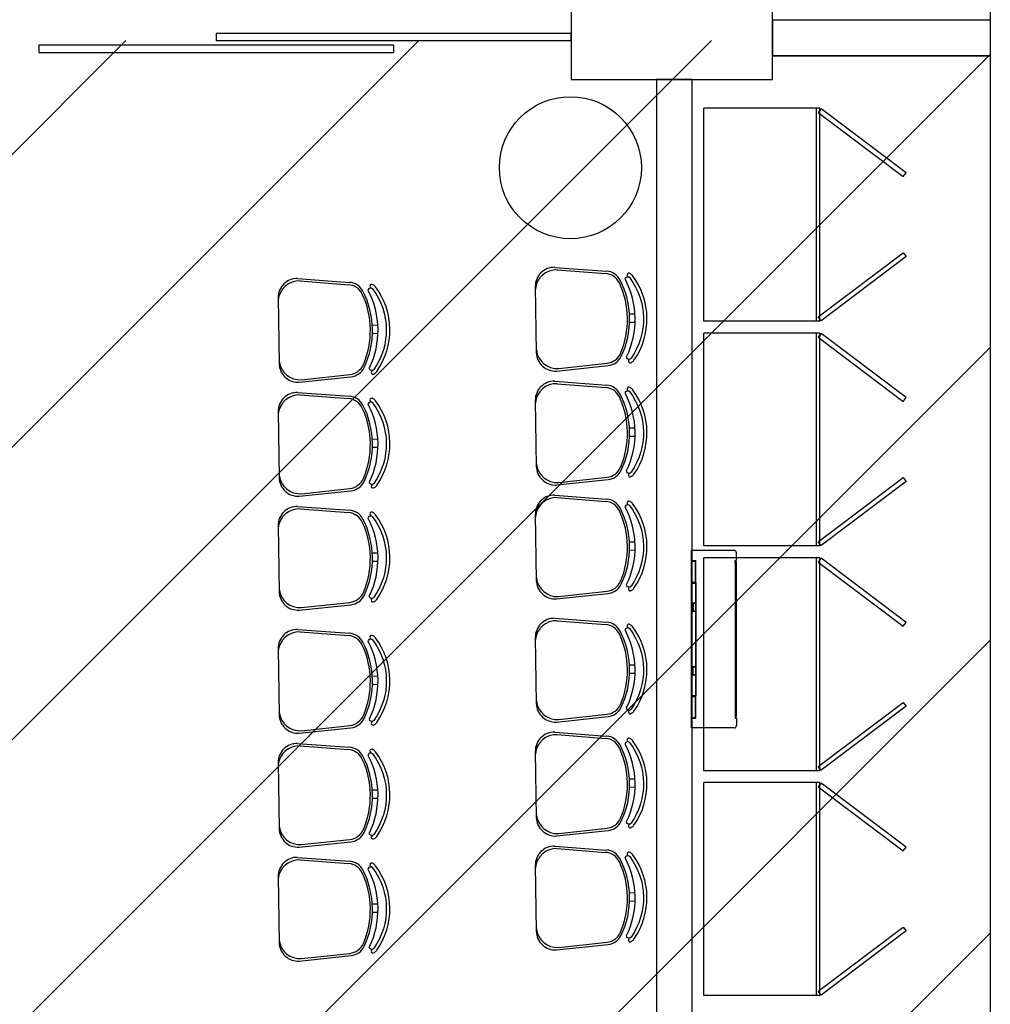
# Model space of a CAD drawing. Extents: x 40.7 to 137.4, y -250.8 to -221.5.
# Tile 206 of 256: x 73.8 to 77.9, y -233.6 to -229.4. Entities that reach past the tile are written whole.
import ezdxf

# ---------------------------------------------------------------- set-up
doc = ezdxf.new("R2010")
doc.units = 0
doc.header["$MEASUREMENT"] = 0
doc.layers.add('paredes1', color=8, linetype='CONTINUOUS')

# ---------------------------------------------------------------- blocks, each defined once
blk = doc.blocks.new('9e12KBtu')
at = {"layer": 'paredes1'}
for p, q in [((0.1937, 0.375), (0.0134, 0.375)), ((0.0134, -0.375), (0.0134, 0.375)), ((0.2034, 0.3322), (0.2034, 0.3653)), ((0.0134, 0.3322), (0.0324, 0.3322)), ((0.0154, 0.3302), (0.0304, 0.3302)), ((0.0154, 0.2415), (0.0154, 0.3302)), ((0.0304, 0.2415), (0.0304, 0.3302)), ((0.0324, 0.2395), (0.0324, 0.3322)), ((0.1981, 0.321), (0.1981, 0.3322)), ((0.1981, 0.3322), (0.2034, 0.3322)), ((0.1981, 0.3258), (0.2034, 0.3258)), ((0.1998, 0.321), (0.1981, 0.321)), ((0.1998, -0.322), (0.1998, 0.321)), ((0.2009, 0.332), (0.2009, 0.3322)), ((0.2009, 0.3258), (0.2009, 0.3322)), ((0.2012, 0.332), (0.2012, 0.3322)), ((0.2012, 0.3258), (0.2012, 0.3322)), ((0.2034, -0.3268), (0.2034, 0.3258)), ((0.0154, 0.2515), (0.0134, 0.2515)), ((0.0154, 0.2275), (0.0134, 0.2275)), ((0.0154, 0.2415), (0.0304, 0.2415)), ((0.0154, 0.2375), (0.0304, 0.2375)), ((0.0154, 0.2375), (0.0154, 0.1525)), ((0.0234, 0.2415), (0.0234, 0.2395)), ((0.0234, 0.2375), (0.0234, 0.2395)), ((0.0304, 0.2375), (0.0304, 0.1525)), ((0.0324, 0.2395), (0.0324, -0.2395)), ((0.0304, 0.1505), (0.0134, 0.1505)), ((0.0148, 0.1505), (0.0148, 0.1185)), ((0.0304, 0.1525), (0.0154, 0.1525)), ((0.02, 0.1505), (0.02, 0.1185)), ((0.0304, 0.1505), (0.0304, 0.1185)), ((0.0304, 0.1185), (0.0134, 0.1185)), ((0.0304, 0.1165), (0.0154, 0.1165)), ((0.0154, 0.1165), (0.0154, -0.1165)), ((0.0304, 0.1165), (0.0304, -0.2375)), ((0.0304, -0.1185), (0.0134, -0.1185)), ((0.0148, -0.1505), (0.0148, -0.1185)), ((0.0304, -0.1165), (0.0154, -0.1165)), ((0.02, -0.1505), (0.02, -0.1185)), ((0.0304, -0.1505), (0.0134, -0.1505)), ((0.0304, -0.1525), (0.0154, -0.1525)), ((0.0154, -0.1525), (0.0154, -0.2375)), ((0.0154, -0.2375), (0.0304, -0.2375)), ((0.0154, -0.2415), (0.0304, -0.2415)), ((0.0154, -0.3312), (0.0154, -0.2415)), ((0.0304, -0.3312), (0.0304, -0.2415)), ((0.0324, -0.3332), (0.0324, -0.2395)), ((0.0154, -0.3212), (0.0134, -0.3212)), ((0.0154, -0.3312), (0.0304, -0.3312)), ((0.0234, -0.3312), (0.0234, -0.3332)), ((0.1981, -0.322), (0.1981, -0.3332)), ((0.1998, -0.322), (0.1981, -0.322)), ((0.1981, -0.3268), (0.2034, -0.3268)), ((0.2009, -0.3268), (0.2009, -0.3332)), ((0.2012, -0.3268), (0.2012, -0.3332)), ((0.0134, -0.3332), (0.0324, -0.3332)), ((0.1981, -0.333), (0.1981, -0.3331)), ((0.1981, -0.3332), (0.2034, -0.3332)), ((0.2009, -0.333), (0.2009, -0.3332)), ((0.2012, -0.333), (0.2012, -0.3332)), ((0.2034, -0.3332), (0.2034, -0.3653)), ((0.1937, -0.375), (0.0134, -0.375))]:
    blk.add_line(p, q, dxfattribs=at)
for centre, start, end in [((0.1937, 0.3653), 0, 90), ((0.1937, -0.3653), 270, 0)]:
    blk.add_arc(centre, 0.00967, start, end, dxfattribs=at)

msp = doc.modelspace()

# ---------------------------------------------------------------- hatches: boundary and pattern name
at = {"layer": 'paredes1'}
h = msp.add_hatch(dxfattribs=at)
h.set_pattern_fill('ANSI31', color=256, scale=7)
h.set_pattern_definition([(45, (-33.7425, -2.1591), (-0.6187184, 0.6187184), [])])
h.paths.add_polyline_path([(77.9018, -229.5131), (73.131, -229.5131), (73.131, -239.7686), (77.9018, -239.7686)])

# ---------------------------------------------------------------- linework, layer by layer
for p, q in [((77.9018, -229.4273), (76.981, -229.4273)), ((77.9018, -229.5773), (76.981, -229.5773)), ((76.491, -229.6773), (76.491, -234.9829)), ((76.491, -229.6773), (76.641, -229.6773)), ((76.491, -229.6773), (76.641, -229.6773)), ((76.641, -229.6773), (76.641, -234.8329))]:
    msp.add_line(p, q, dxfattribs=at)
at = {"layer": 'paredes1', "ltscale": 10}
for p, q in [((76.691, -230.6992), (76.691, -229.7992)), ((77.181, -229.7992), (76.691, -229.7992)), ((77.167, -230.6992), (77.167, -229.7992)), ((77.181, -230.6992), (77.181, -229.7992)), ((77.181, -230.6992), (76.691, -230.6992)), ((77.181, -230.6992), (76.691, -230.6992)), ((76.691, -231.6492), (76.691, -230.7492)), ((77.181, -230.7492), (76.691, -230.7492)), ((77.167, -231.6492), (77.167, -230.7492)), ((77.181, -231.6492), (77.181, -230.7492)), ((77.181, -231.6492), (76.691, -231.6492)), ((77.181, -231.6492), (76.691, -231.6492)), ((76.691, -232.5992), (76.691, -231.6992)), ((77.181, -231.6992), (76.691, -231.6992)), ((77.167, -232.5992), (77.167, -231.6992)), ((77.181, -232.5992), (77.181, -231.6992)), ((77.181, -232.5992), (76.691, -232.5992)), ((77.181, -232.5992), (76.691, -232.5992)), ((76.691, -233.5492), (76.691, -232.6492)), ((77.181, -232.6492), (76.691, -232.6492)), ((77.167, -233.5492), (77.167, -232.6492)), ((77.181, -233.5492), (77.181, -232.6492)), ((77.181, -233.5492), (76.691, -233.5492)), ((77.181, -233.5492), (76.691, -233.5492))]:
    msp.add_line(p, q, dxfattribs=at)
at = {"layer": 'paredes1', "linetype": 'ByBlock'}
for p, q in [((76.0613, -230.4717), (76.2803, -230.4878)), ((76.0715, -230.482), (76.2764, -230.4977)), ((74.9747, -230.5189), (75.1937, -230.5351)), ((74.9849, -230.5292), (75.1898, -230.545)), ((75.979, -230.5529), (75.9834, -230.8314)), ((74.8924, -230.6002), (74.8968, -230.8787)), ((76.3769, -230.6685), (76.4004, -230.6681)), ((75.2903, -230.7157), (75.3138, -230.7153)), ((76.3775, -230.7034), (76.401, -230.7031)), ((75.2909, -230.7507), (75.3144, -230.7503)), ((76.0682, -230.91), (76.2866, -230.887)), ((76.078, -230.8994), (76.2824, -230.8772)), ((74.9914, -230.9467), (75.1957, -230.9245)), ((74.9816, -230.9573), (75.1999, -230.9343)), ((76.0613, -230.9532), (76.2803, -230.9693)), ((76.0715, -230.9635), (76.2764, -230.9792)), ((74.9747, -231.0004), (75.1937, -231.0166)), ((74.9849, -231.0107), (75.1898, -231.0265)), ((75.979, -231.0344), (75.9834, -231.3129)), ((74.8924, -231.0817), (74.8968, -231.3602)), ((76.3769, -231.15), (76.4004, -231.1496)), ((75.2903, -231.1972), (75.3138, -231.1968)), ((76.3775, -231.185), (76.401, -231.1846)), ((75.2909, -231.2322), (75.3144, -231.2318)), ((76.0682, -231.3915), (76.2866, -231.3685)), ((76.078, -231.3809), (76.2824, -231.3587)), ((74.9816, -231.4388), (75.1999, -231.4158)), ((74.9914, -231.4282), (75.1957, -231.406)), ((76.0613, -231.4347), (76.2803, -231.4508)), ((76.0715, -231.445), (76.2764, -231.4608)), ((74.9747, -231.4819), (75.1937, -231.4981)), ((74.9849, -231.4922), (75.1898, -231.508)), ((75.979, -231.5159), (75.9834, -231.7944)), ((74.8924, -231.5632), (74.8968, -231.8417)), ((76.3769, -231.6315), (76.4004, -231.6311)), ((75.2903, -231.6787), (75.3138, -231.6784)), ((76.3775, -231.6665), (76.401, -231.6661)), ((75.2909, -231.7137), (75.3144, -231.7133)), ((76.078, -231.8624), (76.2824, -231.8402)), ((74.9914, -231.9097), (75.1957, -231.8875)), ((76.0682, -231.873), (76.2866, -231.85)), ((74.9816, -231.9203), (75.1999, -231.8973)), ((76.0613, -231.9548), (76.2803, -231.971)), ((76.0715, -231.9651), (76.2764, -231.9809)), ((74.9747, -232.0021), (75.1937, -232.0183)), ((74.9849, -232.0124), (75.1898, -232.0282)), ((75.979, -232.0361), (75.9834, -232.3146)), ((74.8924, -232.0833), (74.8968, -232.3619)), ((76.3769, -232.1516), (76.4004, -232.1512)), ((75.2903, -232.1989), (75.3138, -232.1985)), ((76.3775, -232.1866), (76.401, -232.1862)), ((75.2909, -232.2339), (75.3144, -232.2335)), ((76.0682, -232.3932), (76.2866, -232.3702)), ((76.078, -232.3826), (76.2824, -232.3604)), ((74.9816, -232.4405), (75.1999, -232.4174)), ((74.9914, -232.4299), (75.1957, -232.4077)), ((76.0613, -232.4363), (76.2803, -232.4525)), ((76.0715, -232.4466), (76.2764, -232.4624)), ((74.9747, -232.4836), (75.1937, -232.4998)), ((74.9849, -232.4939), (75.1898, -232.5097)), ((75.979, -232.5176), (75.9834, -232.7961)), ((74.8924, -232.5648), (74.8968, -232.8434)), ((76.3769, -232.6331), (76.4004, -232.6328)), ((76.3775, -232.6681), (76.401, -232.6677)), ((75.2903, -232.6804), (75.3138, -232.68)), ((75.2909, -232.7154), (75.3144, -232.715)), ((76.078, -232.8641), (76.2824, -232.8419)), ((76.0682, -232.8747), (76.2866, -232.8517)), ((74.9816, -232.922), (75.1999, -232.8989)), ((74.9914, -232.9114), (75.1957, -232.8892)), ((76.0613, -232.9178), (76.2803, -232.934)), ((76.0715, -232.9281), (76.2764, -232.9439)), ((74.9747, -232.9651), (75.1937, -232.9813)), ((74.9849, -232.9754), (75.1898, -232.9912)), ((75.979, -232.9991), (75.9834, -233.2776)), ((74.8924, -233.0463), (74.8968, -233.3249)), ((76.3769, -233.1146), (76.4004, -233.1143)), ((75.2903, -233.1619), (75.3138, -233.1615)), ((76.3775, -233.1496), (76.401, -233.1493)), ((75.2909, -233.1969), (75.3144, -233.1965)), ((76.0682, -233.3562), (76.2866, -233.3332)), ((76.078, -233.3456), (76.2824, -233.3234)), ((74.9816, -233.4035), (75.1999, -233.3804)), ((74.9914, -233.3929), (75.1957, -233.3707))]:
    msp.add_line(p, q, dxfattribs=at)
at = {"layer": 'paredes1'}
for points in [[(51.7914, -222.6594), (77.9018, -222.6594), (77.9018, -244.3781), (51.7914, -244.3781)], [(76.131, -229.6773), (76.981, -229.6773), (76.981, -228.6273), (76.131, -228.6273)], [(74.631, -229.5131), (76.131, -229.5131), (76.131, -229.4831), (74.631, -229.4831)], [(73.881, -229.5631), (75.381, -229.5631), (75.381, -229.5331), (73.881, -229.5331)], [(77.5464, -230.0721), (77.1871, -229.8012), (77.175, -229.8172), (77.5343, -230.0881)], [(77.5464, -230.4262), (77.1871, -230.6972), (77.175, -230.6812), (77.5343, -230.4103)], [(77.5464, -231.0221), (77.1871, -230.7512), (77.175, -230.7672), (77.5343, -231.0381)], [(77.5464, -231.3762), (77.1871, -231.6472), (77.175, -231.6312), (77.5343, -231.3603)], [(77.5464, -231.9721), (77.1871, -231.7012), (77.175, -231.7172), (77.5343, -231.9881)], [(77.5464, -232.3262), (77.1871, -232.5972), (77.175, -232.5812), (77.5343, -232.3103)], [(77.5464, -232.9221), (77.1871, -232.6512), (77.175, -232.6672), (77.5343, -232.9381)], [(77.5464, -233.2762), (77.1871, -233.5471), (77.175, -233.5312), (77.5343, -233.2603)]]:
    msp.add_lwpolyline(points, close=True, dxfattribs=at)
for points in [[(77.9018, -229.4273), (76.981, -229.4273), (76.981, -229.5773), (77.9018, -229.5773)], [(76.641, -229.6773), (76.491, -229.6773)]]:
    msp.add_lwpolyline(points, dxfattribs=at)
at = {"layer": 'paredes1', "linetype": 'ByBlock'}
for points in [[(76.3649, -230.8492, 0.237888), (76.3598, -230.5231, -0.605717), (76.3737, -230.5122, -0.122717), (76.3785, -230.5159, -0.323529), (76.3838, -230.8559, -0.122717), (76.3792, -230.8598, -0.605717)], [(75.2783, -230.8965, 0.237888), (75.2732, -230.5704, -0.605717), (75.2871, -230.5594, -0.122717), (75.2918, -230.5632, -0.323529), (75.2972, -230.9031, -0.122717), (75.2926, -230.907, -0.605717)], [(76.3649, -231.3308, 0.237888), (76.3598, -231.0046, -0.605717), (76.3737, -230.9937, -0.122717), (76.3785, -230.9974, -0.323529), (76.3838, -231.3374, -0.122717), (76.3792, -231.3413, -0.605717)], [(75.2783, -231.378, 0.237888), (75.2732, -231.0519, -0.605717), (75.2871, -231.0409, -0.122717), (75.2918, -231.0447, -0.323529), (75.2972, -231.3846, -0.122717), (75.2926, -231.3885, -0.605717)], [(76.3649, -231.8123, 0.237888), (76.3598, -231.4861, -0.605717), (76.3737, -231.4752, -0.122717), (76.3785, -231.4789, -0.323529), (76.3838, -231.8189, -0.122717), (76.3792, -231.8228, -0.605717)], [(75.2783, -231.8595, 0.237888), (75.2732, -231.5334, -0.605717), (75.2871, -231.5224, -0.122717), (75.2918, -231.5262, -0.323529), (75.2972, -231.8661, -0.122717), (75.2926, -231.87, -0.605717)], [(76.3649, -232.3324, 0.237888), (76.3598, -232.0063, -0.605717), (76.3737, -231.9953, -0.122717), (76.3785, -231.9991, -0.323529), (76.3838, -232.339, -0.122717), (76.3792, -232.3429, -0.605717)], [(75.2783, -232.3797, 0.237888), (75.2732, -232.0535, -0.605717), (75.2871, -232.0426, -0.122717), (75.2918, -232.0463, -0.323529), (75.2972, -232.3863, -0.122717), (75.2926, -232.3902, -0.605717)], [(76.3649, -232.8139, 0.237888), (76.3598, -232.4878, -0.605717), (76.3737, -232.4768, -0.122717), (76.3785, -232.4806, -0.323529), (76.3838, -232.8205, -0.122717), (76.3792, -232.8244, -0.605717)], [(75.2783, -232.8612, 0.237888), (75.2732, -232.5351, -0.605717), (75.2871, -232.5241, -0.122717), (75.2918, -232.5278, -0.323529), (75.2972, -232.8678, -0.122717), (75.2926, -232.8717, -0.605717)], [(76.3649, -233.2954, 0.237888), (76.3598, -232.9693, -0.605717), (76.3737, -232.9583, -0.122717), (76.3785, -232.9621, -0.323529), (76.3838, -233.302, -0.122717), (76.3792, -233.3059, -0.605717)], [(75.2783, -233.3427, 0.237888), (75.2732, -233.0166, -0.605717), (75.2871, -233.0056, -0.122717), (75.2918, -233.0093, -0.323529), (75.2972, -233.3493, -0.122717), (75.2926, -233.3532, -0.605717)]]:
    msp.add_lwpolyline(points, format="xyb", close=True, dxfattribs=at)
msp.add_circle((76.1274, -230.0508), 0.3, dxfattribs=at)
for centre, radius, start, end in [((76.059, -230.5516), 0.08, 88.3306, 180.8998), ((76.0678, -230.5706), 0.0887, 87.6476, 175.3073), ((76.271, -230.5675), 0.07, 25.1637, 85.5999), ((76.2751, -230.5576), 0.07, 27.2951, 85.7786), ((76.3744, -230.5041), 0.00782, 45.5743, 241.0889), ((76.3686, -230.5236), 0.0125, 37.7697, 65.7543), ((76.3686, -230.5236), 0.0275, 37.4427, 65.7543), ((76.1459, -230.6896), 0.3052, 325.0236, 36.776), ((74.9724, -230.5989), 0.08, 88.3306, 180.8998), ((74.9812, -230.6179), 0.0887, 87.6476, 175.3073), ((75.1844, -230.6148), 0.07, 25.1637, 85.5999), ((75.1885, -230.6049), 0.07, 27.2951, 85.7786), ((75.2878, -230.5513), 0.00782, 45.5743, 241.0889), ((75.282, -230.5708), 0.0275, 37.4427, 65.7543), ((75.0593, -230.7368), 0.3052, 325.0236, 36.776), ((76.0066, -230.6918), 0.3622, 336.6359, 25.1637), ((76.0155, -230.6916), 0.3622, 334.5045, 27.2951), ((74.92, -230.739), 0.3622, 336.6359, 25.1637), ((74.9289, -230.7389), 0.3622, 334.5045, 27.2951), ((75.282, -230.5708), 0.0125, 37.7697, 65.7543), ((76.0634, -230.8302), 0.08, 180.8998, 273.469), ((76.0716, -230.8109), 0.0887, 186.4923, 274.152), ((76.2748, -230.8076), 0.07, 276.1997, 336.6359), ((76.2792, -230.8174), 0.07, 276.0211, 334.5045), ((74.9767, -230.8774), 0.08, 180.8998, 273.469), ((74.985, -230.8582), 0.0887, 186.4923, 274.152), ((75.1882, -230.8549), 0.07, 276.1997, 336.6359), ((76.3801, -230.8678), 0.00782, 120.7107, 316.2253), ((76.3737, -230.8485), 0.0275, 296.0453, 324.3569), ((75.1926, -230.8647), 0.07, 276.0211, 334.5045), ((75.2935, -230.9151), 0.00782, 120.7107, 316.2253), ((75.2871, -230.8958), 0.0275, 296.0453, 324.3569), ((76.059, -231.0331), 0.08, 88.3306, 180.8998), ((76.0678, -231.0521), 0.0887, 87.6476, 175.3073), ((76.2751, -231.0392), 0.07, 27.2951, 85.7786), ((74.9724, -231.0804), 0.08, 88.3306, 180.8998), ((74.9812, -231.0994), 0.0887, 87.6476, 175.3073), ((76.271, -231.049), 0.07, 25.1637, 85.5999), ((76.0155, -231.1731), 0.3622, 334.5045, 27.2951), ((76.3744, -230.9856), 0.00782, 45.5743, 241.0889), ((76.3686, -231.0051), 0.0125, 37.7697, 65.7543), ((76.3686, -231.0051), 0.0275, 37.4427, 65.7543), ((76.1459, -231.1711), 0.3052, 325.0236, 36.776), ((75.1844, -231.0963), 0.07, 25.1637, 85.5999), ((75.1885, -231.0864), 0.07, 27.2951, 85.7786), ((74.9289, -231.2204), 0.3622, 334.5045, 27.2951), ((75.2878, -231.0328), 0.00782, 45.5743, 241.0889), ((75.282, -231.0523), 0.0125, 37.7697, 65.7543), ((75.282, -231.0523), 0.0275, 37.4427, 65.7543), ((75.0593, -231.2183), 0.3052, 325.0236, 36.776), ((76.0066, -231.1733), 0.3622, 336.6359, 25.1637), ((74.92, -231.2205), 0.3622, 336.6359, 25.1637), ((76.0716, -231.2925), 0.0887, 186.4923, 274.152), ((76.0634, -231.3117), 0.08, 180.8998, 273.469), ((76.2748, -231.2891), 0.07, 276.1997, 336.6359), ((76.2792, -231.2989), 0.07, 276.0211, 334.5045), ((76.3801, -231.3493), 0.00782, 120.7107, 316.2253), ((76.3737, -231.33), 0.0275, 296.0453, 324.3569), ((74.9767, -231.3589), 0.08, 180.8998, 273.469), ((74.985, -231.3397), 0.0887, 186.4923, 274.152), ((75.1882, -231.3364), 0.07, 276.1997, 336.6359), ((75.1926, -231.3462), 0.07, 276.0211, 334.5045), ((75.2935, -231.3966), 0.00782, 120.7107, 316.2253), ((75.2871, -231.3773), 0.0275, 296.0453, 324.3569), ((76.059, -231.5146), 0.08, 88.3306, 180.8998), ((76.0678, -231.5336), 0.0887, 87.6476, 175.3073), ((76.271, -231.5305), 0.07, 25.1637, 85.5999), ((76.2751, -231.5207), 0.07, 27.2951, 85.7786), ((76.3744, -231.4671), 0.00782, 45.5743, 241.0889), ((76.3686, -231.4866), 0.0275, 37.4427, 65.7543), ((76.1459, -231.6526), 0.3052, 325.0236, 36.776), ((74.9724, -231.5619), 0.08, 88.3306, 180.8998), ((74.9812, -231.5809), 0.0887, 87.6476, 175.3073), ((75.1844, -231.5778), 0.07, 25.1637, 85.5999), ((75.1885, -231.5679), 0.07, 27.2951, 85.7786), ((75.2878, -231.5143), 0.00782, 45.5743, 241.0889), ((75.282, -231.5338), 0.0275, 37.4427, 65.7543), ((76.0066, -231.6548), 0.3622, 336.6359, 25.1637), ((76.0155, -231.6546), 0.3622, 334.5045, 27.2951), ((76.3686, -231.4866), 0.0125, 37.7697, 65.7543), ((74.92, -231.702), 0.3622, 336.6359, 25.1637), ((74.9289, -231.7019), 0.3622, 334.5045, 27.2951), ((75.282, -231.5338), 0.0125, 37.7697, 65.7543), ((75.0593, -231.6998), 0.3052, 325.0236, 36.776), ((76.0634, -231.7932), 0.08, 180.8998, 273.469), ((76.0716, -231.774), 0.0887, 186.4923, 274.152), ((76.2748, -231.7706), 0.07, 276.1997, 336.6359), ((74.9767, -231.8405), 0.08, 180.8998, 273.469), ((74.985, -231.8212), 0.0887, 186.4923, 274.152), ((75.1882, -231.8179), 0.07, 276.1997, 336.6359), ((76.2792, -231.7804), 0.07, 276.0211, 334.5045), ((76.3801, -231.8308), 0.00782, 120.7107, 316.2253), ((76.3737, -231.8115), 0.0275, 296.0453, 324.3569), ((75.1926, -231.8277), 0.07, 276.0211, 334.5045), ((75.2935, -231.8781), 0.00782, 120.7107, 316.2253), ((75.2871, -231.8588), 0.0275, 296.0453, 324.3569), ((76.059, -232.0348), 0.08, 88.3306, 180.8998), ((76.0678, -232.0538), 0.0887, 87.6476, 175.3073), ((76.2751, -232.0408), 0.07, 27.2951, 85.7786), ((74.9724, -232.0821), 0.08, 88.3306, 180.8998), ((74.9812, -232.101), 0.0887, 87.6476, 175.3073), ((76.271, -232.0507), 0.07, 25.1637, 85.5999), ((76.0155, -232.1748), 0.3622, 334.5045, 27.2951), ((76.3744, -231.9872), 0.00782, 45.5743, 241.0889), ((76.3686, -232.0067), 0.0125, 37.7697, 65.7543), ((76.3686, -232.0067), 0.0275, 37.4427, 65.7543), ((76.1459, -232.1727), 0.3052, 325.0236, 36.776), ((75.1844, -232.098), 0.07, 25.1637, 85.5999), ((75.1885, -232.0881), 0.07, 27.2951, 85.7786), ((75.2878, -232.0345), 0.00782, 45.5743, 241.0889), ((75.282, -232.054), 0.0125, 37.7697, 65.7543), ((75.282, -232.054), 0.0275, 37.4427, 65.7543), ((75.0593, -232.22), 0.3052, 325.0236, 36.776), ((76.0066, -232.1749), 0.3622, 336.6359, 25.1637), ((74.92, -232.2222), 0.3622, 336.6359, 25.1637), ((74.9289, -232.2221), 0.3622, 334.5045, 27.2951), ((76.0716, -232.2941), 0.0887, 186.4923, 274.152), ((76.0634, -232.3134), 0.08, 180.8998, 273.469), ((76.2748, -232.2908), 0.07, 276.1997, 336.6359), ((76.2792, -232.3006), 0.07, 276.0211, 334.5045), ((76.3801, -232.351), 0.00782, 120.7107, 316.2253), ((74.9767, -232.3606), 0.08, 180.8998, 273.469), ((74.985, -232.3414), 0.0887, 186.4923, 274.152), ((75.1882, -232.3381), 0.07, 276.1997, 336.6359), ((75.1926, -232.3478), 0.07, 276.0211, 334.5045), ((76.3737, -232.3317), 0.0275, 296.0453, 324.3569), ((75.2935, -232.3982), 0.00782, 120.7107, 316.2253), ((75.2871, -232.379), 0.0275, 296.0453, 324.3569), ((76.059, -232.5163), 0.08, 88.3306, 180.8998), ((76.0678, -232.5353), 0.0887, 87.6476, 175.3073), ((76.271, -232.5322), 0.07, 25.1637, 85.5999), ((76.2751, -232.5223), 0.07, 27.2951, 85.7786), ((76.3744, -232.4687), 0.00782, 45.5743, 241.0889), ((76.3686, -232.4882), 0.0275, 37.4427, 65.7543), ((74.9724, -232.5636), 0.08, 88.3306, 180.8998), ((74.9812, -232.5825), 0.0887, 87.6476, 175.3073), ((75.1844, -232.5795), 0.07, 25.1637, 85.5999), ((75.1885, -232.5696), 0.07, 27.2951, 85.7786), ((75.2878, -232.516), 0.00782, 45.5743, 241.0889), ((75.282, -232.5355), 0.0275, 37.4427, 65.7543), ((76.0066, -232.6564), 0.3622, 336.6359, 25.1637), ((76.0155, -232.6563), 0.3622, 334.5045, 27.2951), ((76.3686, -232.4882), 0.0125, 37.7697, 65.7543), ((76.1459, -232.6543), 0.3052, 325.0236, 36.776), ((74.92, -232.7037), 0.3622, 336.6359, 25.1637), ((74.9289, -232.7036), 0.3622, 334.5045, 27.2951), ((75.282, -232.5355), 0.0125, 37.7697, 65.7543), ((75.0593, -232.7015), 0.3052, 325.0236, 36.776), ((76.0634, -232.7949), 0.08, 180.8998, 273.469), ((76.0716, -232.7756), 0.0887, 186.4923, 274.152), ((76.2748, -232.7723), 0.07, 276.1997, 336.6359), ((74.9767, -232.8421), 0.08, 180.8998, 273.469), ((74.985, -232.8229), 0.0887, 186.4923, 274.152), ((76.2792, -232.7821), 0.07, 276.0211, 334.5045), ((76.3801, -232.8325), 0.00782, 120.7107, 316.2253), ((76.3737, -232.8132), 0.0275, 296.0453, 324.3569), ((75.1882, -232.8196), 0.07, 276.1997, 336.6359), ((75.1926, -232.8293), 0.07, 276.0211, 334.5045), ((75.2935, -232.8798), 0.00782, 120.7107, 316.2253), ((75.2871, -232.8605), 0.0275, 296.0453, 324.3569), ((76.059, -232.9978), 0.08, 88.3306, 180.8998), ((76.0678, -233.0168), 0.0887, 87.6476, 175.3073), ((74.9724, -233.0451), 0.08, 88.3306, 180.8998), ((76.271, -233.0137), 0.07, 25.1637, 85.5999), ((76.2751, -233.0038), 0.07, 27.2951, 85.7786), ((76.3744, -232.9502), 0.00782, 45.5743, 241.0889), ((76.3686, -232.9697), 0.0125, 37.7697, 65.7543), ((76.3686, -232.9697), 0.0275, 37.4427, 65.7543), ((76.1459, -233.1358), 0.3052, 325.0236, 36.776), ((74.9812, -233.064), 0.0887, 87.6476, 175.3073), ((75.1844, -233.061), 0.07, 25.1637, 85.5999), ((75.1885, -233.0511), 0.07, 27.2951, 85.7786), ((75.2878, -232.9975), 0.00782, 45.5743, 241.0889), ((75.282, -233.017), 0.0125, 37.7697, 65.7543), ((75.282, -233.017), 0.0275, 37.4427, 65.7543), ((75.0593, -233.183), 0.3052, 325.0236, 36.776), ((76.0066, -233.1379), 0.3622, 336.6359, 25.1637), ((76.0155, -233.1378), 0.3622, 334.5045, 27.2951), ((74.92, -233.1852), 0.3622, 336.6359, 25.1637), ((74.9289, -233.1851), 0.3622, 334.5045, 27.2951), ((76.0634, -233.2764), 0.08, 180.8998, 273.469), ((76.0716, -233.2571), 0.0887, 186.4923, 274.152), ((76.2748, -233.2538), 0.07, 276.1997, 336.6359), ((76.2792, -233.2636), 0.07, 276.0211, 334.5045), ((74.9767, -233.3236), 0.08, 180.8998, 273.469), ((74.985, -233.3044), 0.0887, 186.4923, 274.152), ((75.1882, -233.3011), 0.07, 276.1997, 336.6359), ((75.1926, -233.3108), 0.07, 276.0211, 334.5045), ((76.3801, -233.314), 0.00782, 120.7107, 316.2253), ((76.3737, -233.2947), 0.0275, 296.0453, 324.3569), ((75.2935, -233.3613), 0.00782, 120.7107, 316.2253), ((75.2871, -233.342), 0.0275, 296.0453, 324.3569)]:
    msp.add_arc(centre, radius, start, end, dxfattribs=at)

# ---------------------------------------------------------------- block references
at = {"layer": 'paredes1'}
msp.add_blockref('9e12KBtu', (76.6257, -232.0432), dxfattribs=at)

doc.saveas('drawing.dxf')
